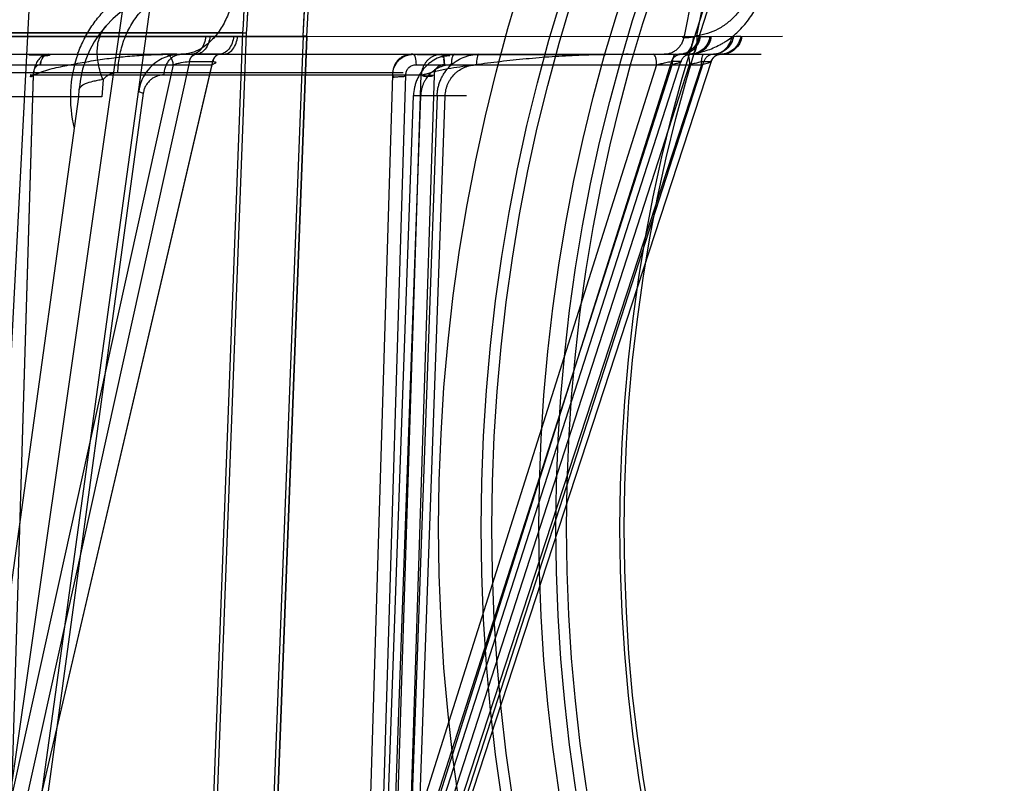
# Model space of a CAD drawing. Header units: millimetres. Extents: x 0 to 297, y 0 to 210.
# Tile 202 of 256: x 56.591 to 57.007, y 160.871 to 161.193. Entities that reach past the tile are written whole.
import ezdxf

# ---------------------------------------------------------------- set-up
doc = ezdxf.new("R2010")
doc.units = ezdxf.units.MM
doc.header["$LTSCALE"] = 16.335
doc.layers.get('0').update_dxf_attribs({"linetype": 'CONTINUOUS'})
for name, color, linetype in [('AXES_REF', 7, 'CONTINUOUS'), ('INTFCLR_1', 7, 'CONTINUOUS'), ('INTFCLR_144815', 7, 'CONTINUOUS'), ('INTFCLR_72935', 7, 'CONTINUOUS')]:
    doc.layers.add(name, color=color, linetype=linetype)

msp = doc.modelspace()

# ---------------------------------------------------------------- linework, layer by layer
at = {"color": 7, "linetype": 'Continuous'}
for centre, radius in [((57.5376079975, 154.4105885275), 8.7262453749), ((57.5376079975, 154.4105885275), 8.7255), ((57.5376079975, 154.4105885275), 8.6696226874), ((57.5376079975, 160.9787885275), 0.7695), ((57.5376079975, 160.9787885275), 0.7515), ((57.5376079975, 160.9787885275), 0.7272), ((57.5376079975, 160.9787885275), 0.72), ((57.5376079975, 160.9787885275), 0.7155), ((57.5376079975, 160.9787885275), 0.693), ((57.5376079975, 160.9787885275), 0.6912)]:
    msp.add_circle(centre, radius, dxfattribs=at)
at = {"color": 9, "linetype": 'Continuous'}
msp.add_circle((57.5376079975, 160.9787885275), 0.747, dxfattribs=at)
at = {"color": 7, "linetype": 'Continuous'}
msp.add_arc((57.5376079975, 154.4105885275), 8.64, 278.2771290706, 261.7228709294, dxfattribs=at)
at = {"layer": 'AXES_REF', "color": 9, "linetype": 'Continuous'}
msp.add_circle((57.5376079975, 154.4105885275), 7.9600610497, dxfattribs=at)
at = {"layer": 'INTFCLR_1', "color": 6, "linetype": 'Continuous'}
for p, q in [((55.6262498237, 161.1861563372), (56.7124629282, 161.1861563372)), ((55.6532141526, 161.1876055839), (56.6854985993, 161.1876055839)), ((56.7108780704, 161.1862412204), (56.66416623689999, 159.9636060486)), ((56.7124629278, 161.1861563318), (56.6657531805, 159.9635757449)), ((56.6728019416, 160.8552833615), (56.6854985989, 161.187605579)), ((56.6743877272, 160.855222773), (56.6870834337, 161.1875200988)), ((56.6870850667, 161.1875628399), (56.685496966, 161.1875628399)), ((56.7124624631, 161.1861441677), (56.7108785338, 161.1862533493))]:
    msp.add_line(p, q, dxfattribs=at)
for radius, start, end in [(0.5173949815, 356.0073324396, 7.6295171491), (0.5189819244, 356.0148208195, 7.6295115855), (0.5428080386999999, 356.0547102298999, 0.4697326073), (0.5443949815, 356.0559919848, 0.4697326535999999)]:
    msp.add_arc((56.1693563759, 161.2235885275), radius, start, end, dxfattribs=at)
at = {"layer": 'INTFCLR_144815', "color": 9, "linetype": 'Continuous'}
for p, q in [((56.5741935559, 160.7740740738), (56.73740383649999, 161.9152143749)), ((56.5799376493, 160.7167535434), (56.6617574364, 161.3096670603)), ((56.8770305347, 161.1863579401), (56.88144520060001, 161.208354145)), ((56.8755237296, 161.2055886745), (56.8716401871, 161.1861806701)), ((56.3905493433, 161.1861806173), (56.6716145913, 161.1861789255)), ((56.6716144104, 161.1861772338), (56.6815854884, 161.1861772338)), ((56.6815856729, 161.1861789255), (56.9131488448, 161.1861806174)), ((56.87556055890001, 161.1859727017), (56.8770290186, 161.1863574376)), ((56.8786252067, 161.1861772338), (56.8826113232, 161.1861772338)), ((56.8955879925, 161.1861772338), (56.8935704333, 161.1861772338)), ((55.4197607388, 161.1785885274), (56.9042596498, 161.1785885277)), ((56.6655859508, 161.1785873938), (56.6644807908, 161.1785881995)), ((56.675601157, 161.1785873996), (56.6657492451, 161.1785873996)), ((56.67715897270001, 161.1785885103), (56.6759721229, 161.1785874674)), ((56.87427976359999, 161.1785873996), (56.8703412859, 161.1785873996)), ((56.871170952, 161.1785885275), (56.8749514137, 161.1788242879)), ((56.874748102, 161.1785885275), (56.8743417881, 161.1785874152)), ((56.88332770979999, 161.1785885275), (56.8840224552, 161.1785874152)), ((56.8840747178, 161.1785873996), (56.88610383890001, 161.1785875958)), ((56.8871520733, 161.1785874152), (56.88741138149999, 161.1785885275)), ((56.6560924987, 161.1741277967), (56.5743327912, 160.8040912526)), ((56.6629064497, 161.1755115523), (56.5805352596, 160.8027074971)), ((56.58369986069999, 161.1741277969), (56.6724910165, 161.1741277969)), ((56.5856283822, 160.8027074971), (56.6727583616, 161.1755115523)), ((56.5860078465, 160.8040912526), (56.6724910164, 161.1741277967)), ((56.6628238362, 161.1755119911), (56.6629064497, 161.1755115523)), ((56.6629064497, 161.1755115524), (56.6727583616, 161.1755115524)), ((56.6727583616, 161.1755115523), (56.67283918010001, 161.1755119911)), ((56.8600817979, 161.1741277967), (56.7430700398, 160.8040912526)), ((56.7477373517, 160.8040912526), (56.8666373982, 161.1741277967)), ((56.8663550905, 161.1755115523), (56.74846819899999, 160.8027074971)), ((56.75050426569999, 160.8027074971), (56.8702935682, 161.1755115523)), ((56.75449014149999, 160.8040912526), (56.8739478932, 161.1741277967)), ((56.878991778, 161.1741277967), (56.7580811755, 160.8040912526)), ((56.7585721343, 161.1741277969), (56.8789917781, 161.1741277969)), ((56.75966204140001, 160.8027074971), (56.88001322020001, 161.1755115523)), ((56.88304348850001, 161.1755115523), (56.761228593, 160.8027074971)), ((56.8663211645, 161.1755119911), (56.8663550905, 161.1755115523)), ((56.8702935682, 161.1755115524), (56.8663550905, 161.1755115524)), ((56.8702935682, 161.1755115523), (56.8703249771, 161.1755119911)), ((56.88001322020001, 161.1755115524), (56.88304348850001, 161.1755115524)), ((55.5855694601, 161.1708503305), (56.7531432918, 161.1708503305)), ((56.5853507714, 160.7771312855), (56.5971442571, 161.1699026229)), ((56.597003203, 161.1697848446), (56.5860078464, 160.8040912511)), ((56.597144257, 161.1699026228), (56.7607796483, 161.169902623)), ((56.7487005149, 161.169902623), (56.7366505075, 160.7771312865)), ((56.7430700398, 160.804091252), (56.7542819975, 161.1697848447)), ((56.748253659, 160.7771312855), (56.7607796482, 161.1699026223)), ((56.7661466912, 161.1697848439), (56.75449014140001, 160.8040912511)), ((56.5622943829, 160.7698871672), (56.61620966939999, 161.1605885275)), ((56.6434553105, 161.1621329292), (56.5827880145, 160.7171782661)), ((56.61620966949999, 161.1605885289), (56.6164291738, 161.1637275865)), ((56.7437573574, 160.7771312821), (56.7574878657, 161.1612167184)), ((56.7605049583, 161.1610989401), (56.74773735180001, 160.8040912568)), ((56.7674687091, 161.1612167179), (56.7537216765, 160.7771312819)), ((56.7574878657, 161.1612167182), (56.77982333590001, 161.1612167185)), ((56.7605049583, 161.1610989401), (56.7574878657, 161.1612167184)), ((56.7580811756, 160.8040912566), (56.77086271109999, 161.1610989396)), ((56.77086271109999, 161.1610989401), (56.7673778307, 161.1612206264))]:
    msp.add_line(p, q, dxfattribs=at)
at = {"layer": 'INTFCLR_144815', "color": 6, "linetype": 'Continuous'}
for p, q in [((56.56985621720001, 160.7102319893), (56.6028918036, 161.3405885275)), ((56.6265108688, 161.1679200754), (56.6259981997, 161.1605885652)), ((56.62600942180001, 161.1605885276), (55.71270333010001, 161.1605885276))]:
    msp.add_line(p, q, dxfattribs=at)
at = {"layer": 'INTFCLR_144815', "color": 7, "linetype": 'Continuous'}
for p, q in [((56.7542819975, 161.1697848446), (56.7487005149, 161.1699026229)), ((56.7607796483, 161.1699026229), (56.7661466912, 161.1697848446))]:
    msp.add_line(p, q, dxfattribs=at)
at = {"layer": 'INTFCLR_144815', "color": 9, "linetype": 'Continuous'}
msp.add_circle((56.1693563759, 160.7105885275), 0.4450735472, dxfattribs=at)
for centre, radius, start, end in [((56.6613195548, 161.1605885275), 0.045, 90.0000000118, 176.0000000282), ((56.6659238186, 161.1605144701), 0.0532321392, 160.1517251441, 194.4239299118), ((56.65935574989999, 161.1605885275), 0.018, 90.0000000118, 172.1430251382), ((56.1693563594, 160.7106670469), 0.4405735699, 359.9897886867, 180.0102112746)]:
    msp.add_arc(centre, radius, start, end, dxfattribs=at)
for points, knots in [([(56.6157334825, 161.1785885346), (56.6159480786, 161.1791854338), (56.61657156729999, 161.180827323), (56.6177192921, 161.1834547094), (56.61972784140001, 161.1873651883), (56.6220574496, 161.1910376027), (56.6246691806, 161.194432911), (56.6273999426, 161.1975868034), (56.6310694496, 161.2011481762), (56.6350534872, 161.2042395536), (56.6383640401, 161.2063934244), (56.6416898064, 161.2083171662), (56.6475817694, 161.2111340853), (56.6538150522, 161.2130221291), (56.65920571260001, 161.2139477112), (56.662764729, 161.2143804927), (56.66544543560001, 161.2145077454), (56.6672260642, 161.2145099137)], [0, 0, 0, 0, 0.0284645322, 0.0787984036, 0.1285671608, 0.2256500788, 0.273394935, 0.320708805, 0.412764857, 0.5023490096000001, 0.5465190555, 0.5899295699, 0.6746804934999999, 0.8391693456, 0.8798035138, 0.9200937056, 1, 1, 1, 1]), ([(56.6828875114, 161.2142743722), (56.682884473, 161.2137417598), (56.682862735, 161.2126680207), (56.6827549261, 161.2104932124), (56.6824931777, 161.2077346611), (56.6819661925, 161.204411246), (56.6809677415, 161.2000092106), (56.6791797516, 161.1947404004), (56.6761798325, 161.1890599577), (56.6724675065, 161.1843951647), (56.6682578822, 161.1810075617), (56.6638254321, 161.1790212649), (56.6607902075, 161.1785885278), (56.6593557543, 161.1785885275)], [0, 0, 0, 0, 0.0340774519, 0.0687006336, 0.1393008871, 0.2112464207, 0.2838353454, 0.4279363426, 0.5658356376, 0.6928549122, 0.8067642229, 0.908222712, 1, 1, 1, 1]), ([(56.8749514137, 161.1788242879), (56.8759873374, 161.1789505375), (56.8780473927, 161.1793037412), (56.882080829, 161.1803980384), (56.8854699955, 161.1818525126), (56.8882100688, 161.1834146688), (56.8900111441, 161.1845522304), (56.8930320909, 161.1867575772), (56.8961502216, 161.1897382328), (56.8988572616, 161.1930906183), (56.9012861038, 161.1966848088), (56.9030078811, 161.200092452), (56.9041670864, 161.2031395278), (56.9048552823, 161.2052051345), (56.9058284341, 161.2088742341), (56.9062658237, 161.21211264), (56.9063734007, 161.2142743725)], [0, 0, 0, 0, 0.06096940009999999, 0.1218725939, 0.2439126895, 0.2749194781, 0.3061305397, 0.3683174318, 0.4931992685, 0.5566512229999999, 0.6198066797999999, 0.7463947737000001, 0.778407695, 0.8102573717, 0.8735491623, 1, 1, 1, 1]), ([(56.9009705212, 161.2129450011), (56.90086813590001, 161.2113219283), (56.9005074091, 161.2088920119), (56.8997410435, 161.2061424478), (56.8992042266, 161.2045936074), (56.8983032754, 161.20230702), (56.89697689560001, 161.1997513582), (56.8951184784, 161.1970568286), (56.89305297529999, 161.1945424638), (56.8906828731, 161.1923076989), (56.8883928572, 161.1906536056), (56.8870293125, 161.1898002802), (56.8849574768, 161.1886293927), (56.8823996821, 161.1875386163), (56.8793594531, 161.1867171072), (56.8778084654, 161.1864522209), (56.8770290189, 161.1863574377)], [0, 0, 0, 0, 0.1260320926, 0.1892120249, 0.2210279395, 0.2530213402, 0.3796577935, 0.4428947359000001, 0.5064548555, 0.6315854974, 0.6938853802, 0.7251446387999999, 0.7561927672, 0.8782986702, 0.9391508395, 1, 1, 1, 1]), ([(56.6327606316, 161.1708489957), (56.6328202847, 161.1729916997), (56.6332526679, 161.1773660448), (56.6348807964, 161.1838283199), (56.63756185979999, 161.1900184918), (56.6412387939, 161.195542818), (56.6457358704, 161.2000506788), (56.6507802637, 161.2032955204), (56.6560405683, 161.2051808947), (56.6596079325, 161.2055885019), (56.6613193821, 161.2055885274)], [0, 0, 0, 0, 0.1297853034, 0.2650928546, 0.4019477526, 0.5362419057, 0.6645323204, 0.7847508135, 0.8963762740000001, 1, 1, 1, 1]), ([(56.626499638, 161.1679183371), (56.62562546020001, 161.1700557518), (56.6242939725, 161.1743291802), (56.62378110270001, 161.1807323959), (56.6249712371, 161.1864900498), (56.626939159, 161.1896746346), (56.62811056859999, 161.1909556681)], [0, 0, 0, 0, 0.2853258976, 0.5489449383, 0.7855214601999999, 1, 1, 1, 1]), ([(56.6698642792, 161.1861806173), (56.6697591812, 161.1851945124), (56.6693323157, 161.183264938), (56.6680237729, 161.1807543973), (56.6661332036, 161.1790144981), (56.6645816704, 161.1785885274), (56.66388262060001, 161.1785885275)], [0, 0, 0, 0, 0.2841719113, 0.560120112, 0.7996850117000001, 1, 1, 1, 1]), ([(56.6716144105, 161.1861772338), (56.67151058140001, 161.1852050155), (56.6710914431, 161.1833018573), (56.6698109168, 161.1808174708), (56.66796519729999, 161.1790746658), (56.66644268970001, 161.1786103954), (56.6657492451, 161.1785873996)], [0, 0, 0, 0, 0.2833876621, 0.5588076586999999, 0.7989032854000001, 1, 1, 1, 1]), ([(56.68158549, 161.1861772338), (56.6814792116, 161.1852042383), (56.6810497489, 161.1832969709), (56.67973924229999, 161.1808097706), (56.6778531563, 161.179070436), (56.6763074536, 161.1786103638), (56.6756011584, 161.1785873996)], [0, 0, 0, 0, 0.2814276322, 0.5559218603, 0.7968128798, 1, 1, 1, 1]), ([(56.6771593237, 161.1785885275), (56.6778759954, 161.1785885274), (56.6794587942, 161.1790090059), (56.681404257, 161.1807436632), (56.68275329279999, 161.1832582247), (56.6831935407, 161.1851934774), (56.6833015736, 161.1861806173)], [0, 0, 0, 0, 0.2031558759, 0.4438233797, 0.7185033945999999, 1, 1, 1, 1]), ([(56.8716405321, 161.1861806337), (56.8714903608, 161.1851764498), (56.8710083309, 161.1836672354), (56.8698914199, 161.1818978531), (56.8688040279, 161.1807117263), (56.86752814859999, 161.1797563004), (56.8657130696, 161.1788650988), (56.8642133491, 161.1785885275), (56.863247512, 161.1785885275)], [0, 0, 0, 0, 0.247765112, 0.3777623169, 0.5086293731, 0.6381353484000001, 0.7643171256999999, 1, 1, 1, 1]), ([(56.8779084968, 161.1861806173), (56.877756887, 161.1851757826), (56.877105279, 161.1831498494), (56.8751547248, 161.1806110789), (56.8724564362, 161.1789591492), (56.8704146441, 161.1785885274), (56.86944046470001, 161.1785885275)], [0, 0, 0, 0, 0.2473359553, 0.5073333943, 0.762893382, 1, 1, 1, 1]), ([(56.8703412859, 161.1785873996), (56.8713021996, 161.178609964), (56.873305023, 161.1790164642), (56.8759377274, 161.1806793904), (56.8778385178, 161.1831916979), (56.8784757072, 161.1851869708), (56.8786252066, 161.1861772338)], [0, 0, 0, 0, 0.2374611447, 0.4928806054, 0.7525812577, 1, 1, 1, 1]), ([(56.8716405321, 161.1861806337), (56.871494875, 161.1861202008), (56.8713220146, 161.1860483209), (56.8709894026, 161.1858227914), (56.8712692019, 161.1856259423), (56.8716606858, 161.1856511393), (56.872241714, 161.1856286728), (56.8729392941, 161.1856802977), (56.8740483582, 161.1857764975), (56.87493513, 161.1858877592), (56.875560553, 161.1859727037)], [0, 0, 0, 0, 0.08993598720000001, 0.1325084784, 0.163973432, 0.2400034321, 0.365637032, 0.4902748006, 0.6400393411, 1, 1, 1, 1]), ([(56.87556055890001, 161.1859727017), (56.87547403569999, 161.1850164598), (56.8751593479, 161.1831824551), (56.8742256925, 161.1807912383), (56.8729090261, 161.1790739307), (56.8716904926, 161.1785885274), (56.871170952, 161.1785885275)], [0, 0, 0, 0, 0.3128997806, 0.6023182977, 0.8306885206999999, 1, 1, 1, 1]), ([(56.8826113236, 161.1861772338), (56.8824607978, 161.1851865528), (56.88181877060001, 161.1831893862), (56.87990560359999, 161.1806771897), (56.87725821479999, 161.1790158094), (56.87524590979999, 161.1786099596), (56.87427976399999, 161.1785873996)], [0, 0, 0, 0, 0.2468099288, 0.5062763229, 0.7619689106, 1, 1, 1, 1]), ([(56.8747480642, 161.1785885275), (56.875729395, 161.1785885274), (56.87778406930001, 161.1789583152), (56.8805022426, 161.1806080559), (56.8824695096, 161.1831466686), (56.8831274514, 161.1851752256), (56.8832802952, 161.1861806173)], [0, 0, 0, 0, 0.2378777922, 0.4938117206, 0.7534896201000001, 1, 1, 1, 1]), ([(56.8770290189, 161.1863574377), (56.8770833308, 161.1853976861), (56.8770995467, 161.1835777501), (56.876742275, 161.1811957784), (56.8761846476, 161.1794579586), (56.87530405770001, 161.1788207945), (56.8749514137, 161.1788242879)], [0, 0, 0, 0, 0.3484803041, 0.6566910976, 0.8721552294, 1, 1, 1, 1]), ([(56.8833276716, 161.1785885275), (56.88432056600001, 161.1785885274), (56.8863960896, 161.1789570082), (56.8891463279, 161.1806032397), (56.8911405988, 161.1831415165), (56.8918088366, 161.1851743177), (56.8919636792, 161.1861806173)], [0, 0, 0, 0, 0.2391081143, 0.4956418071, 0.7548115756, 1, 1, 1, 1]), ([(56.8925210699, 161.1861772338), (56.89236841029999, 161.1851855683), (56.8917152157, 161.1831837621), (56.8897723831, 161.1806717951), (56.88708927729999, 161.1790141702), (56.8850537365, 161.1786099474), (56.8840747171, 161.1785873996)], [0, 0, 0, 0, 0.2453238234, 0.5042068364, 0.7605609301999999, 1, 1, 1, 1]), ([(56.8955879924, 161.1861772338), (56.8954345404, 161.1851852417), (56.8947775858, 161.1831819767), (56.8928252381, 161.1806701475), (56.8901308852, 161.1790136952), (56.888088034, 161.1786099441), (56.8871049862, 161.1785873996)], [0, 0, 0, 0, 0.2448636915, 0.5035720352, 0.7601332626, 1, 1, 1, 1]), ([(56.8960967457, 161.1861806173), (56.89594095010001, 161.1851738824), (56.8952677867, 161.18313906), (56.8932606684, 161.1806009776), (56.8904952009, 161.1789564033), (56.8884097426, 161.1785885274), (56.8874113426, 161.1785885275)], [0, 0, 0, 0, 0.2445646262, 0.5034961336, 0.7603132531, 1, 1, 1, 1]), ([(56.652244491, 161.1699026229), (56.6522746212, 161.1709939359), (56.65256054, 161.1726583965), (56.6534397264, 161.1746951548), (56.6543552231, 161.176076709), (56.6554748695, 161.177203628), (56.6567309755, 161.1780150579), (56.6580410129, 161.1784865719), (56.65892955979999, 161.1785885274), (56.65935574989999, 161.1785885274)], [0, 0, 0, 0, 0.2650255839, 0.4021141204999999, 0.5365566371, 0.6648897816, 0.7850483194, 0.8965390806, 1, 1, 1, 1]), ([(56.6560924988, 161.1741277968), (56.656088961, 161.1746820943), (56.6559318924, 161.175801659), (56.6552405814, 161.1772886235), (56.6541391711, 161.1783349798), (56.653216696, 161.1785885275), (56.6528015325, 161.1785885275)], [0, 0, 0, 0, 0.2736051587, 0.5500369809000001, 0.7950765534, 1, 1, 1, 1]), ([(56.6655859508, 161.1785873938), (56.6653019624, 161.1785778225), (56.6646625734, 161.1784109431), (56.6638264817, 161.1777426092), (56.6631795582, 161.1767278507), (56.66291606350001, 161.175929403), (56.6628238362, 161.1755119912)], [0, 0, 0, 0, 0.1930396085, 0.4342256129, 0.709588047, 1, 1, 1, 1]), ([(56.6629064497, 161.1755115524), (56.6629997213, 161.175921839), (56.6632703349, 161.1767099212), (56.6640597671, 161.1779631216), (56.66509464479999, 161.1785659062), (56.6657492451, 161.1785873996)], [0, 0, 0, 0, 0.2846644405, 0.5568873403, 1, 1, 1, 1]), ([(56.6757819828, 161.1785885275), (56.6753668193, 161.1785885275), (56.6744443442, 161.1783349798), (56.6733429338, 161.1772886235), (56.6726516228, 161.175801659), (56.6724945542, 161.1746820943), (56.6724910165, 161.1741277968)], [0, 0, 0, 0, 0.2049234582, 0.4499630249, 0.7263948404, 1, 1, 1, 1]), ([(56.675601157, 161.1785873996), (56.6749465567, 161.1785659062), (56.673911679, 161.1779631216), (56.67312224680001, 161.1767099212), (56.6728516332, 161.175921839), (56.6727583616, 161.1755115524)], [0, 0, 0, 0, 0.4431126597, 0.7153355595, 1, 1, 1, 1]), ([(56.6757608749, 161.1785874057), (56.6750917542, 161.178566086), (56.6740330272, 161.1779727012), (56.67321424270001, 161.1767133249), (56.6729352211, 161.1759229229), (56.67283918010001, 161.1755119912)], [0, 0, 0, 0, 0.4471117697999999, 0.7181555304, 1, 1, 1, 1]), ([(56.7572565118, 161.1785885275), (56.75744803, 161.1785885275), (56.7579200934, 161.1781504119), (56.7584152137, 161.1766375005), (56.7585694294, 161.1751879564), (56.7585721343, 161.1741277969)], [0, 0, 0, 0, 0.1186746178, 0.3430680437, 1, 1, 1, 1]), ([(56.774757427, 161.1785885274), (56.7736563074, 161.1785885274), (56.7719972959, 161.1784217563), (56.7698529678, 161.1778748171), (56.7677651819, 161.1771153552), (56.7657922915, 161.1760440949), (56.76400174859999, 161.1747018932), (56.7623359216, 161.1731813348), (56.7608902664, 161.1714188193), (56.75971105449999, 161.1694768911), (56.758961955, 161.1679338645), (56.75835777, 161.166325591), (56.7577508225, 161.1641029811), (56.75752855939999, 161.1623725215), (56.7574878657, 161.1612167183)], [0, 0, 0, 0, 0.1221239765, 0.1833231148, 0.2451474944, 0.368174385, 0.4304444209, 0.4930212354, 0.6180007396, 0.6814780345, 0.7447153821, 0.8079506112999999, 0.8717316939, 1, 1, 1, 1]), ([(56.7674687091, 161.1612167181), (56.7674891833, 161.1617955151), (56.7675846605, 161.1629516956), (56.7678900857, 161.1646608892), (56.7683525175, 161.1663265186), (56.7689670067, 161.1679347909), (56.7697294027, 161.1694779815), (56.7709306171, 161.1714215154), (56.7724028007, 161.1731837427), (56.7740972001, 161.1747028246), (56.77592158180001, 161.176045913), (56.7779301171, 161.1771163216), (56.7800542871, 161.1778750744), (56.78223829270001, 161.1784220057), (56.7839267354, 161.1785885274), (56.7850478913, 161.1785885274)], [0, 0, 0, 0, 0.0636522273, 0.1272786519, 0.1905553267, 0.2533514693, 0.3162261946, 0.3794300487, 0.5041732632, 0.5667937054, 0.6292153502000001, 0.7528420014, 0.8150931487, 0.8767798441, 1, 1, 1, 1]), ([(56.774757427, 161.1785885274), (56.7745659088, 161.1785885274), (56.7740936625, 161.1781503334), (56.7737680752, 161.1771510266), (56.77349512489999, 161.1757396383), (56.7734432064, 161.1746772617), (56.7734418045, 161.1741277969)], [0, 0, 0, 0, 0.1184999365, 0.3425630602, 0.6600231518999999, 1, 1, 1, 1]), ([(56.7850478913, 161.1785885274), (56.7848861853, 161.1785885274), (56.7845148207, 161.1780899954), (56.7841671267, 161.176639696), (56.784037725, 161.1751847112), (56.7840356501, 161.1741277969)], [0, 0, 0, 0, 0.1031172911, 0.3260215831, 1, 1, 1, 1]), ([(56.8600817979, 161.1741277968), (56.860080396, 161.1746772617), (56.8600284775, 161.1757396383), (56.8597555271, 161.1771510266), (56.8594299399, 161.1781503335), (56.8589576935, 161.1785885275), (56.8587661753, 161.1785885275)], [0, 0, 0, 0, 0.3399768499, 0.6574369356, 0.8815000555, 1, 1, 1, 1]), ([(56.8702742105, 161.1785873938), (56.8698737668, 161.1785779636), (56.8690131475, 161.1784282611), (56.8678221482, 161.1777949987), (56.866862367, 161.1767796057), (56.8664568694, 161.1759411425), (56.8663211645, 161.1755119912)], [0, 0, 0, 0, 0.2256880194, 0.4839502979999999, 0.7463982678, 1, 1, 1, 1]), ([(56.8663550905, 161.1755115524), (56.8664893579, 161.1759327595), (56.8668885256, 161.1767567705), (56.86782938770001, 161.1777610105), (56.8690265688, 161.1784159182), (56.86991194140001, 161.178577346), (56.8703412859, 161.1785873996)], [0, 0, 0, 0, 0.2478363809, 0.5050035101, 0.759242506, 1, 1, 1, 1]), ([(56.8679530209, 161.1785885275), (56.8677615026, 161.1785885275), (56.86728925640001, 161.1781503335), (56.8669636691, 161.1771510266), (56.8666907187, 161.1757396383), (56.86663880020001, 161.1746772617), (56.8666373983, 161.1741277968)], [0, 0, 0, 0, 0.1184999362, 0.342563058, 0.6600231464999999, 1, 1, 1, 1]), ([(56.87427976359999, 161.1785873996), (56.8738504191, 161.178577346), (56.8729650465, 161.1784159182), (56.8717678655, 161.1777610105), (56.8708270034, 161.1767567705), (56.8704278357, 161.1759327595), (56.8702935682, 161.1755115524)], [0, 0, 0, 0, 0.2407574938, 0.4949964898, 0.7521636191, 1, 1, 1, 1]), ([(56.874341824, 161.1785874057), (56.87390931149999, 161.1785773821), (56.8730180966, 161.1784163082), (56.8718120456, 161.1777622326), (56.87086342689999, 161.1767583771), (56.87046041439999, 161.1759334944), (56.8703249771, 161.1755119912)], [0, 0, 0, 0, 0.241435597, 0.4960113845, 0.7529281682, 1, 1, 1, 1]), ([(56.8729356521, 161.1785885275), (56.873097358, 161.1785885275), (56.87346897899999, 161.1780896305), (56.8736925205, 161.1771497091), (56.8739096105, 161.1757299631), (56.87394681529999, 161.1746768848), (56.8739478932, 161.1741277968)], [0, 0, 0, 0, 0.1030238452, 0.3257261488, 0.6501721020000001, 1, 1, 1, 1]), ([(56.8789917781, 161.1741277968), (56.878992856, 161.1746768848), (56.879059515, 161.1759823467), (56.87923537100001, 161.1773190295), (56.8797001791, 161.1785885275), (56.8800040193, 161.1785885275)], [0, 0, 0, 0, 0.3517099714, 0.8053801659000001, 1, 1, 1, 1]), ([(56.8840224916, 161.1785874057), (56.8835880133, 161.1785773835), (56.8826931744, 161.1784164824), (56.88148165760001, 161.1777628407), (56.8805282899, 161.1767591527), (56.8801229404, 161.1759336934), (56.8799868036, 161.1755119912)], [0, 0, 0, 0, 0.2418507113, 0.4966336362, 0.7533977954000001, 1, 1, 1, 1]), ([(56.8840747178, 161.1785873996), (56.8836375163, 161.1785773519), (56.88273766, 161.1784166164), (56.8815186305, 161.1777634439), (56.8805587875, 161.1767598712), (56.88015028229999, 161.1759335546), (56.88001322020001, 161.1755115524)], [0, 0, 0, 0, 0.2424183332, 0.4974857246, 0.7540420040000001, 1, 1, 1, 1]), ([(56.88304348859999, 161.1755115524), (56.8831805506, 161.1759335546), (56.8835890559, 161.1767598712), (56.8845488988, 161.1777634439), (56.8857679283, 161.1784166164), (56.8866677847, 161.1785773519), (56.8871049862, 161.1785873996)], [0, 0, 0, 0, 0.2459579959, 0.5025142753, 0.7575816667, 1, 1, 1, 1]), ([(56.88715210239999, 161.1785873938), (56.8867386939, 161.1785779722), (56.8858531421, 161.1784293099), (56.8846243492, 161.1777993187), (56.8836303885, 161.1767852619), (56.883208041, 161.1759425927), (56.88306734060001, 161.1755119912)], [0, 0, 0, 0, 0.2284497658, 0.488298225, 0.7497337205, 1, 1, 1, 1]), ([(56.6000983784, 161.1741277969), (56.59951361, 161.1741808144), (56.5984124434, 161.173756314), (56.5972503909, 161.1721339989), (56.5969685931, 161.1707039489), (56.597003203, 161.1697848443)], [0, 0, 0, 0, 0.2987898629, 0.5319665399, 1, 1, 1, 1]), ([(56.6560924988, 161.1741277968), (56.65660654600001, 161.1743359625), (56.65773299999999, 161.174702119), (56.6599654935, 161.1752422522), (56.6617059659, 161.1755122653), (56.6628238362, 161.1755119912)], [0, 0, 0, 0, 0.2412179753, 0.51379011, 1, 1, 1, 1]), ([(56.67283918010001, 161.1755119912), (56.6730218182, 161.1755119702), (56.6733424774, 161.175501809), (56.6737254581, 161.1754329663), (56.6740124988, 161.1753263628), (56.67409263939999, 161.174932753), (56.6733572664, 161.1745310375), (56.6728687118, 161.1742797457), (56.6724910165, 161.1741277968)], [0, 0, 0, 0, 0.1693081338, 0.2927233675, 0.37142196, 0.4259901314, 0.6225990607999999, 1, 1, 1, 1]), ([(56.7542819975, 161.1697848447), (56.75426875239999, 161.1699902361), (56.7543022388, 161.1706739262), (56.75459283, 161.1718757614), (56.755814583, 161.1735981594), (56.7575220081, 161.1741957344), (56.7585721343, 161.1741277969)], [0, 0, 0, 0, 0.0907795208, 0.3008562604, 0.5358557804, 1, 1, 1, 1]), ([(56.7734418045, 161.1741277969), (56.7726173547, 161.1741277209), (56.7713751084, 161.174002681), (56.7697695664, 161.1735923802), (56.7682059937, 161.1730228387), (56.766728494, 161.1722193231), (56.7653875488, 161.1712127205), (56.76413968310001, 161.1700721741), (56.76305661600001, 161.1687503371), (56.7621730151, 161.1672940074), (56.7616115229, 161.1661367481), (56.76115871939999, 161.1649304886), (56.7607030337, 161.1632636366), (56.76053600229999, 161.161965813), (56.7605049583, 161.16109894)], [0, 0, 0, 0, 0.1220026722, 0.1831508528, 0.2449324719, 0.3679051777, 0.430164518, 0.492741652, 0.6177529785, 0.6812600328, 0.744534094, 0.8078110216, 0.8716372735, 1, 1, 1, 1]), ([(56.7705206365, 161.1741277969), (56.7702431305, 161.1741453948), (56.7694156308, 161.1741203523), (56.7680897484, 161.1736626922), (56.7665532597, 161.1722842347), (56.7660859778, 161.17072061), (56.7661466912, 161.1697848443)], [0, 0, 0, 0, 0.120950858, 0.3579856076, 0.5921087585, 1, 1, 1, 1]), ([(56.77086271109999, 161.1610989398), (56.770878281, 161.1615330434), (56.7709500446, 161.1624001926), (56.7711795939, 161.1636820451), (56.771526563, 161.1649312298), (56.7719872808, 161.1661374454), (56.7725587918, 161.1672948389), (56.7734590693, 161.168752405), (56.7745623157, 161.1700740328), (56.7758319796, 161.1712134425), (56.7771987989, 161.1722207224), (56.77870358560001, 161.173023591), (56.78029503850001, 161.1735925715), (56.7819310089, 161.1740028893), (56.7831958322, 161.1741277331), (56.7840356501, 161.1741277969)], [0, 0, 0, 0, 0.06368698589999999, 0.1273487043, 0.1906592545, 0.2534864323, 0.3163881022, 0.3796133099, 0.5043786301, 0.5669993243, 0.6294132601, 0.7529997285, 0.8152204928, 0.8768701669, 1, 1, 1, 1]), ([(56.8600817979, 161.1741277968), (56.8607357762, 161.1743163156), (56.86201309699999, 161.1746652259), (56.8640853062, 161.1751346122), (56.8655109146, 161.1755124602), (56.8663211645, 161.1755119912)], [0, 0, 0, 0, 0.3191995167, 0.6199993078, 1, 1, 1, 1]), ([(56.8703249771, 161.1755119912), (56.870371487, 161.175511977), (56.8705110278, 161.1755144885), (56.8703502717, 161.1753387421), (56.8701153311, 161.1752720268), (56.86968551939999, 161.1750770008), (56.869106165, 161.1748844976), (56.8680727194, 161.174543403), (56.8672327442, 161.1742989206), (56.8666373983, 161.1741277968)], [0, 0, 0, 0, 0.0330518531, 0.05555442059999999, 0.1207857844, 0.2291629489, 0.3773675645, 0.5597925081, 1, 1, 1, 1]), ([(56.8799868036, 161.1755119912), (56.8792358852, 161.175511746), (56.8778855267, 161.1751161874), (56.8758782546, 161.1746615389), (56.8746070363, 161.1743139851), (56.8739478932, 161.1741277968)], [0, 0, 0, 0, 0.3633821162, 0.6685484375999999, 1, 1, 1, 1]), ([(56.8789917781, 161.1741277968), (56.8796055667, 161.1743012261), (56.8805360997, 161.1745496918), (56.8819402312, 161.1750303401), (56.8823864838, 161.1751016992), (56.8832051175, 161.175512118), (56.88306734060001, 161.1755119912)], [0, 0, 0, 0, 0.4427968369, 0.7127995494, 0.904350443, 1, 1, 1, 1]), ([(56.6327606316, 161.1708489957), (56.6322204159, 161.1708475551), (56.6311191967, 161.1707349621), (56.6296346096, 161.1702627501), (56.6280157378, 161.1693954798), (56.6270348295, 161.1685467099), (56.626499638, 161.1679183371)], [0, 0, 0, 0, 0.2277917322, 0.4631844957, 0.6519571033, 1, 1, 1, 1]), ([(56.652244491, 161.1699026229), (56.6518096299, 161.1699021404), (56.6509317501, 161.1698374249), (56.649625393, 161.1695367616), (56.6483276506, 161.1690208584), (56.6470582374, 161.1682574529), (56.6458469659, 161.167212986), (56.6448613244, 161.1659739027), (56.6441140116, 161.1646039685), (56.6436709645, 161.1633366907), (56.6435030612, 161.162486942), (56.6434553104, 161.1621329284)], [0, 0, 0, 0, 0.1020153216, 0.2056011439, 0.3133269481, 0.4282884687, 0.5514989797, 0.686601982, 0.7973073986, 0.9161988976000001, 1, 1, 1, 1]), ([(56.6434553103, 161.1621329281), (56.6429602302, 161.1622721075), (56.64242039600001, 161.1624625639), (56.6414961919, 161.1628423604), (56.6415247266, 161.163049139)], [0, 0, 0, 0, 0.7112927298, 1, 1, 1, 1])]:
    msp.add_open_spline(points, degree=3, knots=knots, dxfattribs=at)
at = {"layer": 'INTFCLR_144815', "color": 7, "linetype": 'Continuous'}
for points, knots in [([(56.6576838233, 161.1785885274), (56.6554892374, 161.1785885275), (56.6481601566, 161.1785807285), (56.6347914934, 161.1785710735), (56.6208689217, 161.1785536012), (56.610942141, 161.1785359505), (56.6059833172, 161.1785240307), (56.6024153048, 161.1785136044), (56.5986867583, 161.1784979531), (56.5969919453, 161.1784827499), (56.5948091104, 161.1784573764), (56.5968076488, 161.178347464), (56.5981583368, 161.1783735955), (56.6004826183, 161.1783091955), (56.6019734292, 161.1783021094), (56.603138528, 161.1782121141), (56.6036286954, 161.1782525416), (56.60403611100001, 161.1781258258), (56.6035847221, 161.1780732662), (56.6032901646, 161.1780337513), (56.6027129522, 161.1779810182), (56.6021305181, 161.1779259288), (56.6015916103, 161.1778630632), (56.6005154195, 161.1777287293), (56.6011791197, 161.1773135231), (56.6009664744, 161.1768684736), (56.6004143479, 161.1764355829), (56.6002438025, 161.1753459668), (56.6001010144, 161.1745408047), (56.6000983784, 161.1741277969)], [0, 0, 0, 0, 0.08407638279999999, 0.2807683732, 0.51231809, 0.6168652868, 0.6620796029, 0.7009677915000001, 0.7573227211, 0.7882943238, 0.7986660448, 0.8041348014, 0.8434049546, 0.8676532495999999, 0.8886045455, 0.9024917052, 0.9095948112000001, 0.9112740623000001, 0.9140174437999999, 0.9196754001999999, 0.9269954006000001, 0.934702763, 0.9415223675, 0.9519314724, 0.9569555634, 0.9614880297, 0.9678454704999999, 0.9841770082, 1, 1, 1, 1]), ([(56.59714425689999, 161.1699026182), (56.59831698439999, 161.1701904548), (56.6005799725, 161.1711811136), (56.60402550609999, 161.172471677), (56.6076689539, 161.1731389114), (56.6112720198, 161.1739181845), (56.6149390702, 161.1746246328), (56.6199118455, 161.1755424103), (56.6262429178, 161.1765400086), (56.6339556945, 161.1775174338), (56.6404758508, 161.1780842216), (56.6457395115, 161.1783949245), (56.6510417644, 161.178594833), (56.655026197, 161.1786243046), (56.6576838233, 161.1785885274)], [0, 0, 0, 0, 0.0589493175, 0.1199639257, 0.1792541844, 0.2392759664, 0.3000367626, 0.361521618, 0.486143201, 0.6128546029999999, 0.7409850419, 0.8055541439, 0.8702484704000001, 1, 1, 1, 1]), ([(56.60338934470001, 161.1785885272), (56.6028054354, 161.1785885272), (56.6015669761, 161.1783262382), (56.5999354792, 161.1772240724), (56.5988573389, 161.175859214), (56.598171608, 161.1745703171), (56.5977468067, 161.1734963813), (56.5974262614, 161.1723456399), (56.5972172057, 161.1711397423), (56.5971555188, 161.1703167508), (56.5971442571, 161.1699026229)], [0, 0, 0, 0, 0.1494417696, 0.3141290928, 0.4942274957, 0.588764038, 0.6872546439, 0.7891599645, 0.8939717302, 1, 1, 1, 1]), ([(56.6000983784, 161.1741277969), (56.6001013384, 161.1745915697), (56.6002081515, 161.1755014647), (56.6006732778, 161.1767480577), (56.6015681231, 161.1780277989), (56.60268783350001, 161.1785885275), (56.60338934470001, 161.1785885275)], [0, 0, 0, 0, 0.229956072, 0.4497148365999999, 0.65217135, 1, 1, 1, 1]), ([(56.7572565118, 161.1785885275), (56.7567141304, 161.1786238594), (56.7556228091, 161.1785873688), (56.7540408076, 161.1782029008), (56.7525752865, 161.1775102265), (56.7512864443, 161.1765384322), (56.7502158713, 161.1753265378), (56.7494075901, 161.1739258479), (56.74892495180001, 161.172501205), (56.7487201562, 161.1711470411), (56.748673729, 161.1703133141), (56.7487005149, 161.169902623)], [0, 0, 0, 0, 0.1183927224, 0.2359480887, 0.3522620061, 0.4690286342, 0.5851307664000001, 0.7021267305, 0.8190587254, 0.9103525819, 1, 1, 1, 1]), ([(56.748700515, 161.1699026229), (56.7487129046, 161.1702908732), (56.7487854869, 161.1710641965), (56.74903610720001, 161.1722000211), (56.7494246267, 161.1732939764), (56.74994665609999, 161.1743294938), (56.75059389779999, 161.1752870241), (56.7513472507, 161.1761398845), (56.7521870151, 161.1768740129), (56.75309545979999, 161.1774832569), (56.7540670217, 161.1779674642), (56.7550942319, 161.1783221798), (56.7561631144, 161.1785396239), (56.7568919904, 161.1785885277), (56.7572565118, 161.1785885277)], [0, 0, 0, 0, 0.08648517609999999, 0.1724113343, 0.2583405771, 0.344272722, 0.4299140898, 0.5149575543, 0.5969115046, 0.6775825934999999, 0.7578285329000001, 0.8379305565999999, 0.9188418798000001, 1, 1, 1, 1]), ([(56.7705206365, 161.1741277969), (56.7705201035, 161.1743993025), (56.770494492, 161.1749461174), (56.7705009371, 161.1756425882), (56.7703427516, 161.1761687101), (56.7702995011, 161.1766003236), (56.7705861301, 161.1769847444), (56.7702339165, 161.1773307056), (56.76987269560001, 161.1774026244), (56.76959280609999, 161.1775341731), (56.7693693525, 161.1775797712), (56.7693852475, 161.1777939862), (56.7697810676, 161.1777925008), (56.77027369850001, 161.1779119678), (56.7710761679, 161.1779395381), (56.7718911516, 161.17805023), (56.7724262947, 161.1780063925), (56.7729818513, 161.1782364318), (56.7713336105, 161.1781783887), (56.77022807, 161.1783135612), (56.7671617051, 161.1783047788), (56.7637988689, 161.1783629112), (56.7618716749, 161.1783890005), (56.7584875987, 161.1784275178), (56.76066430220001, 161.1784863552), (56.7621941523, 161.178482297), (56.7652155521, 161.1785041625), (56.76914180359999, 161.1785123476), (56.7767799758, 161.1785305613), (56.7879620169, 161.1785450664), (56.8097471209, 161.1785660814), (56.8181952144, 161.1785768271), (56.8516616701, 161.1785885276), (56.8470788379, 161.1785885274)], [0, 0, 0, 0, 0.007462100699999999, 0.0150948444, 0.0189184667, 0.0225087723, 0.0268646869, 0.0294230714, 0.0342935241, 0.0367984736, 0.0385132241, 0.0393126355, 0.0417044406, 0.0469319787, 0.0548130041, 0.0630767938, 0.0691687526, 0.0706075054, 0.0766167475, 0.09247972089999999, 0.119737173, 0.1522665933, 0.1805131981, 0.1949066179, 0.2039486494, 0.2202439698, 0.2459851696, 0.2823688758, 0.3302820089, 0.4540650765, 0.5989237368, 0.8740449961, 1, 1, 1, 1]), ([(56.76077964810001, 161.1699026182), (56.7624268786, 161.1701858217), (56.7656906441, 161.171183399), (56.77064408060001, 161.1724814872), (56.7757890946, 161.1731377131), (56.780933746, 161.1739189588), (56.7861608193, 161.1746248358), (56.7932562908, 161.175543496), (56.80228377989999, 161.1765411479), (56.8132753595, 161.1775182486), (56.8225604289, 161.1780844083), (56.83005827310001, 161.1783949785), (56.83761459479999, 161.1785948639), (56.84329117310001, 161.1786243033), (56.8470788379, 161.1785885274)], [0, 0, 0, 0, 0.0576705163, 0.1174218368, 0.1765000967, 0.2363686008, 0.2970295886, 0.3584716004, 0.4832405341, 0.6103802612, 0.7391897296, 0.8041660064, 0.8693032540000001, 1, 1, 1, 1]), ([(56.7695083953, 161.1785885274), (56.7691053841, 161.1785885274), (56.7682904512, 161.1785304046), (56.7670840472, 161.1782669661), (56.7659131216, 161.1778256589), (56.76481101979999, 161.1772146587), (56.7638144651, 161.1764556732), (56.762944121, 161.1755730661), (56.7622096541, 161.1745884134), (56.7616143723, 161.1735119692), (56.7611664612, 161.1723571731), (56.760876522, 161.1711464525), (56.76079328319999, 161.170317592), (56.7607796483, 161.1699026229)], [0, 0, 0, 0, 0.08885821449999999, 0.1794212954, 0.271355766, 0.3637659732, 0.4562903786, 0.5465939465, 0.6361949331, 0.7263012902, 0.8169838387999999, 0.9084558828, 1, 1, 1, 1]), ([(56.7695083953, 161.1785885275), (56.7700037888, 161.1785885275), (56.7702138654, 161.1772827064), (56.7704742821, 161.1759211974), (56.7705193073, 161.1748048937), (56.7705206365, 161.1741277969)], [0, 0, 0, 0, 0.3188407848, 0.5642120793, 1, 1, 1, 1]), ([(56.59714425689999, 161.1699026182), (56.5969635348, 161.169905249), (56.5964685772, 161.169777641), (56.5961846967, 161.169581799), (56.5956758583, 161.1690779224), (56.5959545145, 161.1692571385), (56.5961968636, 161.1691993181), (56.5966510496, 161.1693383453), (56.59679330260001, 161.1697660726), (56.597003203, 161.1697848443)], [0, 0, 0, 0, 0.1771794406, 0.4484733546, 0.5290209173, 0.5785530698, 0.6641303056, 0.7934148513, 1, 1, 1, 1]), ([(56.597003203, 161.1697848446), (56.5966004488, 161.1698053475), (56.5949470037, 161.1699144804), (56.5966952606, 161.1699075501), (56.5971442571, 161.1699026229)], [0, 0, 0, 0, 0.473162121, 1, 1, 1, 1]), ([(56.7487005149, 161.169902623), (56.7487392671, 161.1699038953), (56.7487716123, 161.1697335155), (56.7488190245, 161.169557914), (56.7488816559, 161.1692965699), (56.748919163, 161.1690310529), (56.749203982, 161.1688939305), (56.7495315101, 161.1691899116), (56.7501353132, 161.169059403), (56.75087360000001, 161.1691691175), (56.75164029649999, 161.1691711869), (56.7523604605, 161.1692868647), (56.7530290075, 161.1691676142), (56.75370354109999, 161.1693725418), (56.7540455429, 161.1697697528), (56.7542819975, 161.1697848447)], [0, 0, 0, 0, 0.0181692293, 0.05676840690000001, 0.1021180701, 0.1399019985, 0.1767714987, 0.2232405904, 0.3231151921, 0.443117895, 0.5764946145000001, 0.6806129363, 0.7827433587, 0.8889707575, 1, 1, 1, 1]), ([(56.7661466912, 161.1697848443), (56.76582322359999, 161.1697645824), (56.7653912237, 161.1691308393), (56.76442144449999, 161.1692877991), (56.7633587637, 161.1691207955), (56.7621962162, 161.1691247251), (56.7613347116, 161.1695614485), (56.7609471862, 161.1699095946), (56.76077964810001, 161.1699026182)], [0, 0, 0, 0, 0.1719196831, 0.3249732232, 0.4798254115, 0.7531766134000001, 0.9110524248, 1, 1, 1, 1]), ([(56.626499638, 161.1679183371), (56.6257008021, 161.1678004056), (56.6242180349, 161.1675542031), (56.6216983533, 161.1670142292), (56.619568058, 161.166376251), (56.6175780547, 161.1654267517), (56.6164831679, 161.164499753), (56.6164291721, 161.1637275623)], [0, 0, 0, 0, 0.2144636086, 0.3985822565, 0.6863639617, 0.7944118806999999, 1, 1, 1, 1])]:
    msp.add_open_spline(points, degree=3, knots=knots, dxfattribs=at)
msp.add_open_spline([(56.6164291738, 161.1637275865), (56.6164550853, 161.1640981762), (56.61662199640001, 161.164490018), (56.6168980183, 161.1647386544)], degree=3, dxfattribs=at)
at = {"layer": 'INTFCLR_72935', "color": 6, "linetype": 'Continuous'}
for p, q in [((56.7124629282, 161.1861563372), (55.6262498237, 161.1861563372)), ((56.6854985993, 161.1876055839), (55.6532141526, 161.1876055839)), ((56.7108764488, 161.1861987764), (56.6641656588, 159.963590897)), ((56.6657531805, 159.9635757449), (56.7124629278, 161.1861563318)), ((56.67270282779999, 160.8526891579), (56.6854985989, 161.187605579)), ((56.6742302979, 160.8511022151), (56.68708295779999, 161.1875076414)), ((56.6854990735, 161.1876180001), (56.68708295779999, 161.1875076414)), ((56.7124645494, 161.1861987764), (56.7108764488, 161.1861987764))]:
    msp.add_line(p, q, dxfattribs=at)
for radius, start, end in [(0.5173949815, 356.013443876, 7.891264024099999), (0.5189819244, 356.0148208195, 8.0438827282), (0.5428080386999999, 356.0547102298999, 1.117569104), (0.5443949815, 356.0617423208, 0.4697326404)]:
    msp.add_arc((56.1693563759, 161.2235885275), radius, start, end, dxfattribs=at)

doc.saveas('drawing.dxf')
